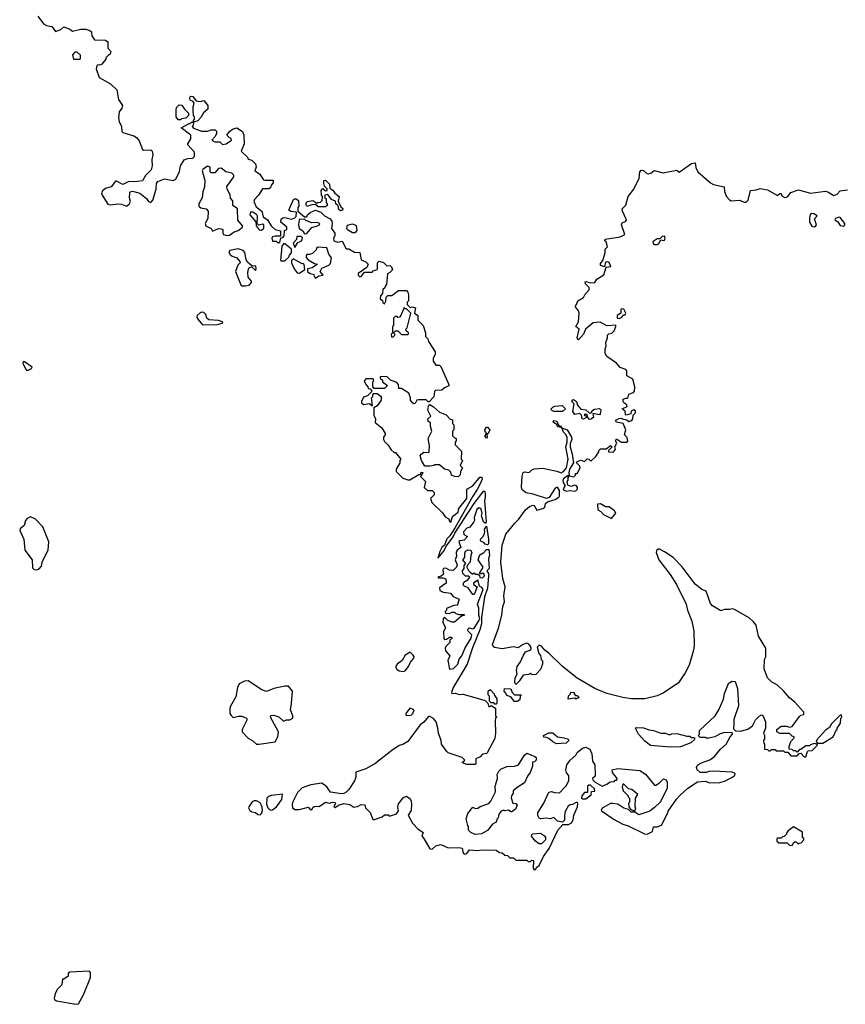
# Model space of a CAD drawing. Extents: x 2029826 to 2248070, y 228728 to 402406.
# Tile 196 of 256: x 2151916 to 2158637, y 339646 to 347665. Entities that reach past the tile are written whole.
import ezdxf

# ---------------------------------------------------------------- set-up
doc = ezdxf.new("R2010")
doc.units = 0

msp = doc.modelspace()

# ---------------------------------------------------------------- linework, layer by layer
at = {"layer": '0CON10XD'}
for points in [[(2152064.3, 347695), (2152111.3, 347631.3), (2152135, 347618), (2152178.3, 347608.3), (2152208.3, 347568.3), (2152250, 347585), (2152275, 347607.5), (2152325, 347587.5), (2152345, 347572.5), (2152415, 347587.5), (2152455, 347587.5), (2152487, 347577), (2152500, 347565), (2152503, 347533), (2152525, 347500), (2152615, 347497.5), (2152632.5, 347485), (2152633, 347433), (2152657.5, 347405), (2152652.5, 347385), (2152636.4, 347373.6), (2152617.5, 347355), (2152616.1, 347343.9), (2152585, 347302.5), (2152565, 347293.3), (2152552.5, 347297.5), (2152545, 347290), (2152540, 347265), (2152564.3, 347194.3), (2152655, 347143.8), (2152706.2, 347095), (2152719.2, 347015), (2152752.5, 346965), (2152748.6, 346945), (2152725.8, 346915), (2152720.8, 346865), (2152725.8, 346835), (2152744.2, 346795), (2152746.7, 346755), (2152756.1, 346746.1), (2152845, 346720), (2152865.8, 346705.8), (2152889.7, 346679.7), (2152915, 346607.5), (2152925, 346601.2), (2152985, 346606.2), (2152993.9, 346593.9), (2153000, 346565), (2152990.8, 346525), (2152994.2, 346475), (2152986.6, 346443.4), (2152940, 346395), (2152916.1, 346353.9), (2152874, 346346), (2152800, 346345), (2152755, 346322.5), (2152705, 346350), (2152695, 346350), (2152660, 346305), (2152615, 346290), (2152593.3, 346275), (2152583.3, 346255), (2152586.7, 346235), (2152635, 346162.5), (2152655, 346156.2), (2152715.7, 346164.3), (2152745, 346162.5), (2152785, 346146.7), (2152807.7, 346162.3), (2152818.8, 346185), (2152809.2, 346215), (2152812, 346255), (2152815.9, 346264.1), (2152835, 346268.6), (2152895, 346252.5), (2152947.6, 346207.6), (2152965, 346183.8), (2152985, 346176.7), (2153001.2, 346195), (2153026, 346285), (2153030.3, 346329.7), (2153041.9, 346348.1), (2153095, 346370), (2153165, 346354.2), (2153185, 346363.3), (2153216.7, 346425), (2153224, 346475), (2153256.1, 346523.9), (2153285, 346533.8), (2153325, 346536.7), (2153339.3, 346550.7), (2153338.8, 346585), (2153283.8, 346645), (2153283.8, 346655), (2153308.8, 346695), (2153310, 346725), (2153230, 346785), (2153295, 346820), (2153305, 346820), (2153315, 346830), (2153330, 346830), (2153330, 346845), (2153340, 346855), (2153340, 346875), (2153330, 346885), (2153327.5, 346925), (2153327.5, 346955), (2153337.5, 346985), (2153328.3, 346998.3), (2153305, 347010), (2153300, 347025), (2153303.6, 347036.4), (2153308.3, 347041.7), (2153325, 347040), (2153353, 347003), (2153385, 347000), (2153415, 347007.5), (2153446.7, 346965), (2153447.5, 346935), (2153413, 346907), (2153390.5, 346869.5), (2153365, 346842.5), (2153330, 346830), (2153327, 346803), (2153320, 346795), (2153330.7, 346780.7), (2153395, 346757.5), (2153445, 346757.5), (2153475, 346767.5), (2153507, 346767), (2153517, 346757), (2153517.5, 346735), (2153505, 346710), (2153480, 346685), (2153505, 346670), (2153545, 346670), (2153568.3, 346648.3), (2153597, 346653), (2153640, 346685), (2153638.3, 346698.3), (2153625, 346702.5), (2153602.5, 346725), (2153623.8, 346755), (2153653.3, 346775), (2153685, 346783.8), (2153730, 346755), (2153740, 346725), (2153742.5, 346655), (2153720, 346595), (2153770, 346545), (2153775, 346530), (2153805, 346520), (2153835, 346490), (2153842.5, 346465), (2153830, 346435), (2153869.3, 346409.3), (2153901.2, 346361.2), (2153915, 346356.7), (2153978.3, 346358.3), (2153980, 346335), (2153963, 346317), (2153957.5, 346295), (2153945, 346287.5), (2153893.6, 346286.4), (2153861.2, 346235), (2153828.7, 346201.3), (2153822.9, 346185), (2153841.3, 346141.3), (2153886, 346105), (2153899.3, 346059.3), (2153933.3, 346035), (2153963.3, 345985), (2153995, 345957.5), (2154040, 345945), (2154038.3, 345901.7), (2153995, 345902.5), (2153975, 345896.7), (2153967.5, 345885), (2153975, 345860), (2154005, 345860), (2154015, 345850), (2154035, 345850), (2154041.7, 345888.3), (2154058.3, 345891.7), (2154070, 345905), (2154071.7, 345948.3), (2154090, 345955), (2154090, 345975), (2154043.3, 346015), (2154045, 346040), (2154058.3, 346051.7), (2154075, 346053.3), (2154129.3, 346040.7), (2154155, 346050), (2154167, 346063), (2154168.3, 346098.3), (2154123.6, 346103.6), (2154107.5, 346115), (2154120, 346145)], [(2152405, 347342.5), (2152410, 347345), (2152410, 347375), (2152385, 347400), (2152365, 347400), (2152345, 347380), (2152355, 347342.5), (2152405, 347342.5)], [(2153225, 346850), (2153205, 346850), (2153190, 346875), (2153188.8, 346935), (2153196.4, 346953.6), (2153215, 346972.5), (2153235, 346967.5), (2153257.5, 346935), (2153290, 346905), (2153290, 346885), (2153268.3, 346861.7), (2153233, 346857), (2153225, 346850)], [(2153605, 345906.9), (2153625, 345911.4), (2153661.7, 345938.3), (2153695, 345947.5), (2153730, 345975), (2153730, 345985), (2153693, 346033), (2153690, 346125), (2153651.4, 346151.4), (2153650, 346190), (2153632.3, 346212.3), (2153628.8, 346238.8), (2153603.8, 346285), (2153603.3, 346306.7), (2153658.8, 346385), (2153660, 346400), (2153644.2, 346414.2), (2153595, 346426.2), (2153555, 346455.8), (2153535, 346452), (2153505, 346416.7), (2153475, 346417.5), (2153467.5, 346425), (2153466, 346465), (2153445, 346472.9), (2153406.7, 346445), (2153401.2, 346435), (2153422.9, 346355), (2153420, 346305), (2153405.8, 346264.2), (2153401.8, 346215), (2153374.6, 346165), (2153373.8, 346145), (2153391.7, 346131.7), (2153435, 346123.3), (2153449.5, 346105), (2153449.1, 346045), (2153426.2, 346005), (2153430.4, 345985), (2153474.4, 345965), (2153485, 345941.4), (2153535, 345963.1), (2153555, 345962.5), (2153569.1, 345955), (2153569.4, 345925), (2153576.4, 345916.4), (2153605, 345906.9)], [(2156287.5, 344395), (2156301.7, 344361.7), (2156320, 344355), (2156330, 344340), (2156372.5, 344325), (2156408.8, 344265), (2156411.2, 344245), (2156396.7, 344213.3), (2156396.1, 344186.1), (2156413, 344127), (2156423.3, 344055), (2156392.5, 344005), (2156387.5, 343975), (2156390, 343950), (2156427, 343943), (2156440, 343955), (2156441.7, 343968.3), (2156455, 343970), (2156480, 344015), (2156477.3, 344027.3), (2156450, 344055), (2156455, 344067.5), (2156485, 344076.7), (2156515, 344067.5), (2156535, 344087.5), (2156550, 344085), (2156565, 344070), (2156605, 344107.5), (2156630, 344145), (2156630, 344155), (2156645, 344170), (2156690, 344170), (2156725, 344197.5), (2156740, 344185), (2156710, 344155), (2156710, 344145), (2156746.1, 344143.9), (2156766.7, 344165), (2156760, 344185), (2156777.5, 344215), (2156767.5, 344235), (2156775, 344250), (2156813.9, 344223.9), (2156855, 344224), (2156867.3, 344232.7), (2156862.7, 344262.7), (2156840, 344285), (2156851.2, 344325), (2156827.5, 344375), (2156775, 344387.5), (2156767.5, 344395), (2156773.6, 344406.4), (2156795, 344417.5), (2156815, 344420), (2156823, 344413), (2156860, 344405), (2156875, 344393.3), (2156898.3, 344401.7), (2156907.5, 344415), (2156910, 344445), (2156928.3, 344461.7), (2156928.3, 344478.3), (2156915, 344487.5), (2156893.9, 344476.1), (2156890, 344455), (2156853.3, 344443.3), (2156847.5, 344447.5), (2156846.1, 344476.1), (2156820, 344495), (2156862.5, 344515), (2156859.3, 344529.3), (2156833.6, 344543.6), (2156827.5, 344555), (2156830, 344575), (2156851.7, 344581.7), (2156866.7, 344583.3), (2156873.6, 344616.4), (2156911.7, 344628.3), (2156921.7, 344638.3), (2156923.3, 344675), (2156907, 344737), (2156860, 344765), (2156857.5, 344805), (2156850, 344815), (2156803.6, 344833.6), (2156775, 344867.5), (2156695, 344922.5), (2156683, 344947), (2156682.5, 344985), (2156690, 345005), (2156687.5, 345035), (2156700, 345075), (2156700, 345095), (2156713, 345107), (2156737, 345113), (2156755, 345130), (2156770, 345165), (2156768.3, 345178.3), (2156695, 345172.5), (2156641.7, 345201.7), (2156585, 345196.7), (2156522.5, 345145), (2156507, 345103), (2156465, 345057.5), (2156453.6, 345073.6), (2156470, 345145), (2156443.3, 345165), (2156464, 345205), (2156470, 345275), (2156465, 345292.5), (2156440, 345325), (2156440, 345335), (2156450, 345345), (2156460, 345375), (2156505, 345402), (2156519.7, 345430.3), (2156552.5, 345465), (2156552.5, 345485), (2156522, 345515), (2156520.5, 345529.5), (2156525, 345533.3), (2156561.3, 345521.3), (2156597.5, 345525), (2156615, 345552.5), (2156672.3, 345587.7), (2156690.7, 345649.3), (2156727.5, 345655), (2156716.1, 345686.1), (2156705, 345693.3), (2156685, 345690), (2156677.5, 345652.5), (2156643.3, 345663.3), (2156645, 345680), (2156662.5, 345705), (2156682.5, 345765), (2156682.5, 345795), (2156700, 345815), (2156690, 345855), (2156680, 345865), (2156681.7, 345878.3), (2156804.3, 345895.7), (2156841.2, 345915), (2156814.3, 345995), (2156820.3, 346009.7), (2156847.3, 346022.7), (2156856, 346035), (2156822.5, 346105), (2156822, 346125), (2156851.2, 346155), (2156870.8, 346225), (2156915.8, 346285), (2156958.6, 346375), (2156964.4, 346425), (2156975, 346438.1), (2156995, 346438), (2157022.7, 346412.7), (2157035, 346408.8), (2157055, 346413.8), (2157082.5, 346437.5), (2157155, 346418), (2157265, 346440), (2157285, 346422.5), (2157385, 346493.3), (2157415, 346500), (2157420.7, 346460.7), (2157437, 346427), (2157540, 346335), (2157563.9, 346323.9), (2157650, 346305), (2157653.3, 346265), (2157671.2, 346225), (2157695, 346196.7), (2157709.3, 346190.7), (2157775, 346195.4), (2157815, 346178.6), (2157830.8, 346179.2), (2157846, 346195), (2157865.7, 346274.3), (2157910.6, 346279.4), (2157945, 346291.2), (2158005, 346280), (2158085, 346232.5), (2158105, 346250), (2158115, 346250), (2158121.7, 346231.7), (2158145, 346217.5), (2158166.4, 346223.6), (2158195, 346257.5), (2158255, 346280), (2158355, 346252.5), (2158475, 346267.5), (2158495, 346262.5), (2158545, 346232.5), (2158570, 346245), (2158595, 346270), (2158655, 346280)], [(2154528.3, 346108.3), (2154515, 346120), (2154508.3, 346148.3), (2154490, 346165), (2154488.3, 346188.3), (2154455, 346200), (2154425, 346240), (2154400, 346235), (2154400, 346215), (2154410, 346205), (2154410, 346175), (2154420, 346165), (2154418.3, 346151.7), (2154405, 346140), (2154345, 346140), (2154325, 346160), (2154295, 346156.7), (2154255, 346142.5), (2154247.5, 346155), (2154247, 346173), (2154260, 346185), (2154303.6, 346193.6), (2154335, 346170), (2154343, 346177), (2154365, 346180), (2154378.3, 346191.7), (2154380, 346225), (2154372.5, 346235), (2154370, 346275), (2154385, 346290), (2154405, 346270), (2154420, 346275), (2154418.3, 346288.3), (2154398.3, 346308.3), (2154391.7, 346331.7), (2154393.3, 346355), (2154405, 346358.8), (2154437.5, 346325), (2154441.7, 346291.7), (2154465, 346277.5), (2154482.3, 346252.3), (2154516.2, 346225), (2154508.3, 346188.3), (2154531.7, 346141.7), (2154547, 346127), (2154545, 346112.5), (2154528.3, 346108.3)], [(2154120, 346145), (2154145, 346200), (2154153, 346207), (2154167, 346207), (2154187, 346193), (2154187.5, 346145), (2154180, 346135), (2154180, 346105), (2154235, 346060), (2154255, 346060), (2154260, 346075), (2154280, 346095), (2154325, 346112.5), (2154367, 346097), (2154397, 346067), (2154443.9, 346043.9), (2154457.5, 346025), (2154460, 346005), (2154453.3, 345965), (2154481.2, 345925), (2154481.2, 345905), (2154471.2, 345885), (2154472.5, 345865), (2154505, 345852.5), (2154541.7, 345861.7), (2154575, 345800), (2154595, 345797.5), (2154640.7, 345770.7), (2154685, 345770), (2154695, 345710), (2154733.6, 345693.6), (2154752.5, 345675), (2154743, 345647), (2154671.7, 345598.3), (2154672.5, 345585), (2154685, 345570), (2154696.4, 345573.6), (2154722.5, 345607.5), (2154785, 345610), (2154795, 345620), (2154825, 345630), (2154830, 345635), (2154830, 345685), (2154843, 345697), (2154878.3, 345688.3), (2154905, 345660), (2154931.7, 345661.7), (2154943, 345653), (2154951.7, 345628.3), (2154930, 345605), (2154910, 345595), (2154901.7, 345508.3), (2154890, 345495), (2154888.3, 345481.7), (2154873, 345467), (2154870, 345435), (2154852.5, 345415), (2154851.7, 345391.7), (2154868.3, 345378.3), (2154871.7, 345361.7), (2154885, 345350), (2154897, 345373), (2154900, 345405), (2154911.7, 345418.3), (2154945, 345420), (2155000.7, 345459.3), (2155065, 345460), (2155076.7, 345446.7), (2155082.5, 345425), (2155080, 345375), (2155070, 345365), (2155070, 345345), (2155095, 345320), (2155115, 345327.5), (2155137, 345317), (2155130, 345275), (2155156.1, 345256.1), (2155158.3, 345218.3), (2155200, 345175), (2155220, 345115), (2155220, 345085), (2155237.5, 345065), (2155243.9, 345043.9), (2155299.3, 344959.3), (2155299.3, 344940.7), (2155282.5, 344905), (2155282.5, 344885), (2155305, 344850), (2155335, 344850), (2155345, 344840), (2155410, 344695), (2155408.3, 344681.7), (2155375, 344667.5), (2155351.7, 344648.3), (2155300, 344645), (2155293, 344637), (2155287, 344593), (2155248.3, 344551.7), (2155241.7, 344551.7), (2155225, 344570), (2155165, 344570), (2155150, 344565), (2155135, 344540), (2155125, 344537.5), (2155115, 344543.3), (2155096.7, 344565), (2155096.7, 344585), (2155083, 344623), (2155025, 344660), (2155001.7, 344661.7), (2155000, 344695), (2154985, 344710), (2154935, 344730), (2154907, 344757), (2154855, 344760), (2154850, 344755), (2154850, 344745), (2154868.3, 344728.3), (2154870, 344715), (2154910, 344685), (2154885, 344660), (2154801.7, 344661.7), (2154790, 344675), (2154790, 344715), (2154800, 344725), (2154795, 344740), (2154735, 344740), (2154720, 344725), (2154733.9, 344693.9), (2154750, 344675), (2154751.7, 344661.7), (2154768.3, 344658.3), (2154780, 344645), (2154780, 344635), (2154748.3, 344601.7), (2154715, 344590), (2154700, 344555), (2154700, 344545), (2154715, 344530), (2154765, 344540), (2154781.7, 344521.7), (2154788.3, 344521.7), (2154780, 344585), (2154790, 344595), (2154795, 344620), (2154825, 344620), (2154860, 344595), (2154860, 344565), (2154825, 344520), (2154800, 344505), (2154800, 344445), (2154812.5, 344415), (2154810, 344385), (2154865, 344340), (2154892.5, 344295), (2154892.5, 344285), (2154877.5, 344265), (2154877.5, 344245), (2154885, 344230), (2154915, 344200), (2154940.7, 344160.7), (2154965, 344140), (2154975, 344140), (2155020, 344085), (2155010, 344075), (2155010, 344055), (2154980, 344005), (2154980, 343985), (2154988.3, 343978.3), (2155035, 343930), (2155075, 343917.5), (2155091.7, 343918.3), (2155165, 343960), (2155178.3, 343961.7), (2155185, 343980), (2155198.3, 343978.3), (2155188.3, 343951.7), (2155180, 343945), (2155220, 343905), (2155210, 343855), (2155235, 343830), (2155275, 343830), (2155290, 343815), (2155290, 343795), (2155260, 343765), (2155271.7, 343731.7), (2155358.3, 343648.3), (2155380, 343615), (2155409.3, 343599.3), (2155415, 343580), (2155425, 343572.5), (2155440, 343620), (2155485, 343653.3), (2155490, 343685), (2155555.6, 343764.4), (2155557.5, 343835), (2155562.5, 343845), (2155605, 343868), (2155661.7, 343938.3), (2155678.3, 343938.3), (2155680, 343925), (2155670, 343895), (2155640.6, 343839.4), (2155604.5, 343785.5), (2155461.2, 343528.8), (2155418.3, 343461.7), (2155394.2, 343435.8), (2155373.8, 343386.2), (2155353.8, 343365), (2155337.5, 343335), (2155320, 343280), (2155367.1, 343332.9), (2155391.2, 343378.8), (2155445.8, 343454.2), (2155457.7, 343482.3), (2155615.8, 343725), (2155695, 343827.5), (2155702.5, 343822.5), (2155706.1, 343803.9), (2155706.7, 343775), (2155698.8, 343745), (2155712.5, 343575), (2155707.5, 343562.5), (2155692.5, 343575), (2155676.2, 343625), (2155680, 343645), (2155670, 343685), (2155655, 343688), (2155638, 343675), (2155615, 343610), (2155617.5, 343585), (2155612.5, 343575), (2155579.3, 343530.7), (2155555, 343523.8), (2155529.2, 343495), (2155532.9, 343472.9), (2155562.5, 343455), (2155535, 343426.7), (2155498.3, 343421.7), (2155490, 343415), (2155506.1, 343366.1), (2155478.8, 343345), (2155469.2, 343325), (2155472, 343295), (2155460, 343265), (2155477.5, 343225), (2155473.3, 343205), (2155445, 343178.8), (2155415, 343181.2), (2155385, 343198.6), (2155366.7, 343195), (2155360, 343185), (2155365, 343150), (2155348.3, 343131.7), (2155320, 343125), (2155325, 343120), (2155361.7, 343118.3), (2155385, 343110), (2155387.5, 343075), (2155335, 343037.5), (2155337, 343017), (2155363, 343003), (2155422.5, 342995), (2155445, 342967.5), (2155492.5, 342945), (2155477.5, 342895), (2155455, 342897.5), (2155391.7, 342868.3), (2155390, 342855), (2155380, 342845), (2155381.7, 342831.7), (2155415, 342827.5), (2155435, 342840), (2155455, 342840), (2155467.5, 342827.5), (2155490, 342820), (2155535, 342820), (2155537.5, 342815), (2155511.7, 342808.3), (2155455, 342757.5), (2155435, 342757.5), (2155400, 342775), (2155375, 342800), (2155363.8, 342786.2), (2155360, 342755), (2155382.5, 342715), (2155365, 342680), (2155370, 342625), (2155375, 342617.5), (2155390, 342620), (2155415, 342636.7), (2155430, 342635), (2155437.5, 342625), (2155417, 342613), (2155417, 342593), (2155385, 342560), (2155379.2, 342545), (2155382.5, 342525), (2155416.7, 342485), (2155401.9, 342445), (2155416.1, 342376.1), (2155448.3, 342381.7), (2155484.2, 342415), (2155493.2, 342456.8), (2155515.5, 342484.5), (2155541.7, 342548.3), (2155592.7, 342627.3), (2155595.7, 342655.7), (2155567.5, 342685), (2155563.3, 342695), (2155567.5, 342705), (2155575, 342712.5), (2155603.8, 342703.8), (2155615, 342708.8), (2155648.8, 342761.2), (2155662.5, 342785), (2155652.5, 342815), (2155653.3, 342873.3), (2155642.5, 342905), (2155688.8, 343025), (2155679.5, 343039.5), (2155660, 343050), (2155645, 343100), (2155610, 343075), (2155610, 343065), (2155640, 343045), (2155615, 342983.3), (2155605, 342983.3), (2155568, 343038), (2155532.5, 343055), (2155527.5, 343065), (2155532.5, 343085), (2155565, 343102.5), (2155580, 343125), (2155571.7, 343131.7), (2155545, 343133.3), (2155522.9, 343155), (2155520, 343175), (2155533.3, 343195), (2155535, 343220), (2155547.5, 343235), (2155522.5, 343265), (2155540, 343285), (2155538.8, 343321.2), (2155544.2, 343335.8), (2155565, 343347.5), (2155590, 343345), (2155596.2, 343323.8), (2155587.5, 343305), (2155583, 343247), (2155560, 343220), (2155557.5, 343205), (2155569.3, 343179.3), (2155585, 343162.5), (2155605, 343150), (2155615, 343160), (2155625, 343150), (2155645, 343150), (2155658.3, 343138.3), (2155662.5, 343122.5), (2155685, 343120), (2155700, 343135), (2155698.3, 343148.3), (2155686.2, 343156.2), (2155665, 343150), (2155660, 343155), (2155690, 343205), (2155647.5, 343265), (2155662.9, 343307.1), (2155695.6, 343324.4), (2155715, 343350), (2155735, 343350), (2155741.2, 343305), (2155733.3, 343275), (2155736.7, 343195), (2155720, 343175), (2155732.5, 343155), (2155733.3, 343135), (2155723.3, 343035), (2155701.2, 342965), (2155676.7, 342795), (2155676, 342745), (2155661.2, 342695), (2155602.2, 342547.8), (2155560, 342415), (2155443.8, 342225), (2155430, 342185), (2155435, 342177.5), (2155465, 342180), (2155495, 342170), (2155525, 342172.5), (2155705, 342120), (2155728.3, 342098.3), (2155735, 342070), (2155745, 342070), (2155755, 342080), (2155788.3, 342058.3), (2155790, 341995), (2155800, 341985), (2155790, 341975), (2155787.5, 341955), (2155790, 341855), (2155785, 341810), (2155722.5, 341695), (2155715, 341687.5), (2155685, 341682.5), (2155665, 341662.5), (2155630, 341645), (2155630, 341605), (2155625, 341600), (2155555, 341600), (2155521.7, 341611.7), (2155521.7, 341618.3), (2155540, 341635), (2155517, 341657), (2155405, 341693.3), (2155393.6, 341703.6), (2155350, 341765), (2155346.2, 341795), (2155324.3, 341854.3), (2155321.2, 341895), (2155306, 341946), (2155285, 341972.5), (2155255, 341990), (2155245, 341990), (2155205, 341942.5), (2155175, 341922.5), (2155075, 341787.5), (2155035, 341762.5), (2155005, 341752.5), (2154945, 341713.3), (2154806.4, 341603.6), (2154735, 341563.8), (2154652.9, 341537.1), (2154652.9, 341495), (2154642.1, 341465), (2154595.8, 341394.2), (2154575, 341372.2), (2154555, 341361.9), (2154535, 341360), (2154445, 341374.3), (2154416.8, 341416.8), (2154375, 341448), (2154285, 341433.8), (2154215, 341409.2), (2154178.9, 341371.1), (2154138.8, 341295), (2154133.8, 341275), (2154137.5, 341245), (2154155, 341232.5), (2154195, 341232.5), (2154265, 341250), (2154281.7, 341231.7), (2154295, 341230), (2154301.7, 341248.3), (2154313, 341257), (2154328.3, 341258.3)], [(2153885, 345950), (2153903.6, 345966.4), (2153903.6, 345993.6), (2153895, 346000), (2153861.7, 345991.7), (2153850, 346005), (2153852.5, 346065), (2153847.5, 346075), (2153815, 346097.5), (2153795, 346097.5), (2153790, 346075), (2153838.3, 346018.3), (2153840, 345985), (2153865, 345952.5), (2153885, 345950)], [(2154235, 345920), (2154255, 345923.3), (2154295, 345973.3), (2154340, 345985), (2154355, 345992.5), (2154360, 346005), (2154335, 346012.5), (2154295, 346010), (2154245, 346030), (2154235, 346040), (2154191.7, 346038.3), (2154186.7, 345993.3), (2154192.5, 345965), (2154220, 345945), (2154235, 345920)], [(2158385, 345977.7), (2158395, 345980.9), (2158402.5, 345995), (2158386.1, 346043.9), (2158407, 346067), (2158380, 346085), (2158363.6, 346086.4), (2158352, 346078), (2158345, 346050), (2158346.7, 346015), (2158364.3, 345984.3), (2158385, 345977.7)], [(2158625, 345984.6), (2158634.2, 345995), (2158632.9, 346005), (2158595, 346053.3), (2158585, 346056.7), (2158557.5, 346045), (2158552.5, 346035), (2158577.6, 346017.6), (2158595, 345989.4), (2158625, 345984.6)], [(2154645, 345930), (2154625, 345930), (2154585, 345952.5), (2154580, 345965), (2154585, 345992.5), (2154625, 346003.3), (2154655, 345987.5), (2154661.7, 345948.3), (2154645, 345930)], [(2154155, 345810), (2154180, 345850), (2154208.3, 345861.7), (2154217, 345873), (2154217.5, 345887.5), (2154208.3, 345898.3), (2154171.7, 345898.3), (2154170, 345875), (2154142.5, 345845), (2154155, 345810)], [(2157105, 345833.2), (2157118.8, 345841.2), (2157135, 345871.2), (2157155, 345865.5), (2157165, 345870), (2157171.5, 345885), (2157165, 345900.6), (2157145, 345900.5), (2157128.6, 345881.4), (2157105, 345880), (2157080, 345865), (2157071.5, 345855), (2157071.9, 345841.9), (2157084.1, 345834.1), (2157105, 345833.2)], [(2153755, 345496.2), (2153785, 345503.8), (2153803.3, 345525), (2153803.3, 345535), (2153777.3, 345567.3), (2153772.9, 345605), (2153777.7, 345632.3), (2153785, 345646.7), (2153805, 345652.5), (2153835, 345623.3), (2153842.5, 345635), (2153838.3, 345658.3), (2153805, 345660), (2153769.5, 345689.5), (2153759.1, 345709.1), (2153748.8, 345768.8), (2153735.4, 345785.4), (2153695, 345798.9), (2153626.7, 345785), (2153620, 345775), (2153626, 345755), (2153645, 345740), (2153685, 345726.7), (2153707.5, 345695), (2153710, 345685), (2153692.5, 345665), (2153672.5, 345615), (2153717.5, 345505), (2153727, 345497), (2153755, 345496.2)], [(2154075, 345700), (2154108.3, 345731.7), (2154113, 345747), (2154130, 345765), (2154130, 345795), (2154075, 345840), (2154065, 345840), (2154050.7, 345819.3), (2154040, 345705), (2154045, 345700), (2154075, 345700)], [(2154325, 345560), (2154351.2, 345578.8), (2154386.4, 345583.6), (2154362.5, 345615), (2154375, 345640), (2154433.6, 345666.4), (2154445, 345680), (2154453.3, 345725), (2154433.3, 345755), (2154417, 345807), (2154345, 345812.5), (2154332.5, 345805), (2154328.3, 345791.7), (2154298.8, 345761.2), (2154275, 345752), (2154255, 345752.5), (2154247.5, 345745), (2154249.3, 345729.3), (2154265, 345710), (2154315, 345680), (2154340, 345675), (2154297, 345643), (2154260, 345635), (2154260, 345615), (2154275, 345600), (2154309.3, 345589.3), (2154313, 345573), (2154325, 345560)], [(2154195, 345600), (2154238.3, 345631.7), (2154231.7, 345671.7), (2154225, 345680), (2154215, 345677.5), (2154142.5, 345717.5), (2154130, 345705), (2154130, 345685), (2154150, 345635), (2154175, 345602.5), (2154195, 345600)], [(2154955, 345080), (2154970, 345095), (2154970, 345105), (2154960, 345115), (2154975, 345130), (2154995, 345130), (2155025, 345100), (2155075, 345100), (2155080, 345105), (2155080, 345115), (2155061.7, 345131.7), (2155060, 345145), (2155070, 345155), (2155100, 345275), (2155065, 345310), (2155055, 345310), (2155045, 345320), (2155020, 345255), (2155008.3, 345241.7), (2154995, 345240), (2154988.3, 345248.3), (2154975, 345250), (2154960, 345235), (2154960, 345175), (2154950, 345165), (2154950, 345115), (2154940, 345105), (2154941.7, 345081.7), (2154955, 345080)], [(2153405, 345180), (2153525, 345183.8), (2153565, 345192.5), (2153570, 345195), (2153567.5, 345205), (2153535, 345216), (2153455, 345220), (2153440, 345235), (2153432.5, 345265), (2153415, 345280), (2153395, 345283.3), (2153385, 345278.8), (2153361.2, 345255), (2153358.8, 345245), (2153366.2, 345225), (2153405, 345180)], [(2156795, 345232.5), (2156815, 345240), (2156835, 345260), (2156845, 345260), (2156850, 345275), (2156835, 345307.5), (2156815, 345310), (2156810, 345305), (2156810, 345275), (2156780, 345255), (2156780, 345235), (2156795, 345232.5)], [(2151975, 344807.5), (2151985, 344810), (2152013.3, 344825), (2152016.4, 344835), (2151955, 344878.8), (2151945, 344880), (2151942.9, 344865), (2151965, 344818), (2151975, 344807.5)], [(2155485, 343942.5), (2155455, 343943.3), (2155430, 343955), (2155425, 343980), (2155410, 343995), (2155373, 344003), (2155335, 344040), (2155295, 344040), (2155287, 344033), (2155255, 344027.5), (2155215, 344030), (2155187.5, 344075), (2155177.5, 344115), (2155183.6, 344126.4), (2155205, 344142.5), (2155245, 344140), (2155250, 344145), (2155252.5, 344195), (2155241.2, 344255), (2155270, 344315), (2155260, 344355), (2155260, 344385), (2155245, 344390), (2155237.5, 344405), (2155240, 344415), (2155262.5, 344435), (2155237.5, 344485), (2155243, 344517), (2155255, 344530), (2155285, 344512.5), (2155335, 344467.5), (2155387, 344447), (2155421.7, 344411.7), (2155440, 344405), (2155440, 344375), (2155450, 344365), (2155450, 344325), (2155440, 344315), (2155440, 344275), (2155451.7, 344261.7), (2155470, 344255), (2155470, 344235), (2155460, 344225), (2155461.7, 344201.7), (2155511.7, 344151.7), (2155510, 344085), (2155520, 344075), (2155502.5, 344035), (2155520, 344015), (2155503.6, 343986.4), (2155502.5, 343957.5), (2155485, 343942.5)], [(2156335, 344473.3), (2156265, 344474), (2156244.3, 344484.3), (2156243.3, 344495), (2156255, 344510), (2156273, 344517), (2156331.7, 344521.7), (2156360, 344495), (2156335, 344473.3)], [(2156555, 344410), (2156540, 344425), (2156535, 344450), (2156511.7, 344448.3), (2156515, 344440), (2156528.3, 344438.3), (2156530, 344425), (2156505, 344412.5), (2156493.9, 344413.9), (2156490, 344445), (2156477, 344457), (2156435, 344450), (2156420, 344475), (2156430, 344535), (2156410, 344555), (2156415, 344570), (2156425, 344572.5), (2156450, 344555), (2156457.5, 344525), (2156485, 344492.5), (2156525, 344487.5), (2156555, 344460), (2156568.3, 344461.7), (2156582.5, 344485), (2156595, 344492.5), (2156635, 344497.5), (2156648.3, 344488.3), (2156642.5, 344455), (2156635, 344447.5), (2156581.7, 344458.3), (2156587.5, 344425), (2156565, 344412.5), (2156555, 344410)], [(2154328.3, 341258.3), (2154355, 341257.5), (2154405, 341293.3), (2154435, 341283.3), (2154465, 341292.5), (2154485, 341290), (2154487.5, 341285), (2154472.5, 341255), (2154485, 341247.5), (2154512, 341268), (2154555, 341280), (2154603.9, 341273.9), (2154635, 341252.5), (2154665, 341257.5), (2154695, 341272.5), (2154725, 341270), (2154730, 341245), (2154768.3, 341208.3), (2154791.7, 341151.7), (2154805, 341150), (2154867, 341173), (2154885, 341190), (2154915, 341190), (2154921.7, 341181.7), (2154935, 341180), (2154983.6, 341196.4), (2154999.3, 341220.7), (2154994, 341255), (2155000.7, 341279.3), (2155039.3, 341330.7), (2155065, 341342), (2155091.4, 341321.4), (2155101.9, 341301.9), (2155105.7, 341275.7), (2155102.2, 341225), (2155077.5, 341185), (2155115, 341120), (2155157.5, 341075), (2155200, 341045), (2155190, 341015), (2155207, 340997), (2155255, 340912.5), (2155275, 340910), (2155305, 340937.5), (2155345, 340947.5), (2155405, 340920), (2155495, 340922.5), (2155515, 340917.5), (2155521.7, 340911.7), (2155522.5, 340885), (2155535, 340867.5), (2155555, 340873.3), (2155577.5, 340902.5), (2155645, 340897.5), (2155675, 340902.5), (2155795, 340900), (2155822.5, 340882.5), (2155845, 340880), (2155865, 340860), (2155888.3, 340858.3), (2155905, 340840), (2155935, 340840), (2155955, 340820), (2156045, 340820), (2156055, 340810), (2156075, 340810), (2156085, 340820), (2156098.3, 340818.3), (2156097.5, 340755), (2156105, 340740), (2156115, 340743.3), (2156127.1, 340762.9), (2156144.4, 340775.6), (2156179.2, 340850.8), (2156226.2, 340915), (2156297.3, 341062.7), (2156338.8, 341111.2), (2156385, 341111.2), (2156407.5, 341125), (2156421.7, 341148.3), (2156427.5, 341185), (2156457.5, 341255), (2156460, 341285), (2156455, 341290), (2156445, 341290), (2156417, 341273), (2156398.3, 341271.7), (2156380.7, 341259.3), (2156357.5, 341215), (2156350, 341185), (2156350, 341145), (2156335, 341130), (2156295, 341137.5), (2156265, 341167.5), (2156235, 341157.5), (2156205, 341162.5), (2156157, 341157), (2156145, 341162.5), (2156133.9, 341183.9), (2156134.2, 341205.8), (2156183.8, 341285), (2156225, 341372.5), (2156245, 341380), (2156270.7, 341370.7), (2156311.7, 341368.3), (2156366.1, 341423.9), (2156387.5, 341465), (2156387, 341507), (2156367.5, 341535), (2156363.3, 341555), (2156370, 341595), (2156397.5, 341635), (2156442.5, 341675), (2156455, 341697.5), (2156498.3, 341731.7), (2156525, 341740), (2156557.5, 341725), (2156572.5, 341685), (2156580, 341625), (2156597.5, 341595), (2156600, 341515), (2156600, 341505), (2156580, 341485), (2156583, 341473), (2156600, 341455), (2156657, 341423), (2156695, 341437.5), (2156723, 341457), (2156755, 341460), (2156765, 341470), (2156778.3, 341471.7), (2156780, 341485), (2156743, 341533), (2156740, 341555), (2156785, 341566.7), (2156965, 341550), (2157009.3, 341519.3), (2157085, 341430), (2157095, 341430), (2157125, 341450), (2157158.3, 341481.7), (2157177.5, 341475), (2157186.7, 341455), (2157186.7, 341405), (2157132.5, 341295), (2157085, 341247.5), (2157045, 341220), (2156955, 341190), (2156925, 341210), (2156895, 341210), (2156872.5, 341232.5), (2156835, 341243.3), (2156786, 341276), (2156745, 341280), (2156725, 341280), (2156657, 341243), (2156650, 341225), (2156660, 341215), (2156755, 341150), (2156825, 341113.5), (2156869.8, 341099.8), (2157002.5, 341035), (2157025, 341032.5), (2157066.4, 341053.6), (2157075, 341090), (2157105, 341092.5), (2157140, 341105), (2157192.5, 341205), (2157195, 341220), (2157262.7, 341317.3), (2157291.7, 341348.3), (2157354.4, 341405.6), (2157435, 341456.7), (2157495, 341462.5), (2157535, 341450), (2157616.4, 341453.6), (2157655, 341462.5), (2157720, 341495), (2157738.3, 341511.7), (2157740, 341525), (2157715, 341537.5), (2157565, 341543.3), (2157525, 341542.5), (2157505, 341532.5), (2157455, 341532.5), (2157432.5, 341555), (2157426.7, 341575), (2157435, 341592.5), (2157459.3, 341610.7), (2157533.6, 341636.4), (2157572.5, 341665), (2157622.5, 341725), (2157666.7, 341765), (2157700, 341825), (2157720, 341845), (2157715, 341860), (2157645, 341857.5), (2157613, 341847), (2157575, 341823.3), (2157525, 341812.5), (2157505, 341812.5), (2157495, 341820), (2157455, 341820), (2157440, 341835), (2157450, 341845), (2157450, 341875), (2157577.5, 341995), (2157607.5, 342045), (2157645, 342130), (2157653.6, 342176.4), (2157685, 342257.5), (2157713.6, 342276.4), (2157740, 342275), (2157758.3, 342218.3), (2157766.4, 342076.4), (2157730, 341965), (2157730, 341925), (2157728.3, 341888.3), (2157743, 341873), (2157785, 341870), (2157845, 341887.5), (2157882.5, 341915), (2157905, 341962.5), (2157935, 341992.5), (2157955, 342002.5), (2157965, 341997.5), (2157987.5, 341945), (2157987.5, 341895), (2157972.5, 341855), (2157980, 341835), (2157980, 341805), (2157970, 341795), (2157973, 341773), (2157980, 341765), (2157980, 341725), (2158005, 341720), (2158015, 341710), (2158025, 341710), (2158035, 341720), (2158065, 341720), (2158075, 341710), (2158135, 341710), (2158145, 341700), (2158168.3, 341698.3), (2158195, 341670), (2158245, 341670), (2158261.7, 341688.3), (2158275, 341690), (2158301.7, 341661.7), (2158315, 341660), (2158330, 341705), (2158335, 341710), (2158368.3, 341711.7), (2158410, 341755), (2158398.3, 341768.3), (2158385, 341770), (2158355, 341760), (2158345, 341750), (2158315, 341750), (2158275, 341720), (2158265, 341720), (2158245, 341700), (2158235, 341710), (2158215, 341710), (2158205, 341720), (2158180, 341725), (2158180, 341745), (2158193, 341787), (2158220, 341815), (2158220, 341825), (2158205, 341830), (2158181.7, 341851.7), (2158105, 341852.5), (2158080, 341865), (2158080, 341885), (2158115, 341910), (2158155, 341910), (2158185, 341902.5), (2158205, 341907.5), (2158265, 341990), (2158275, 342000), (2158300, 342005), (2158300, 342025), (2158225, 342107.5), (2158182.3, 342142.3), (2158135, 342200), (2158085, 342243.8), (2158035, 342271.2), (2158003.8, 342305), (2157977, 342377), (2157980, 342455), (2157990, 342475), (2157990, 342545), (2157930, 342645), (2157912.5, 342735), (2157890.7, 342760.7), (2157855, 342792.5), (2157735, 342862.5), (2157715, 342867.5), (2157695, 342860), (2157655, 342860), (2157625, 342850), (2157555, 342890), (2157540.5, 342910.5), (2157505, 343010), (2157470, 343025), (2157415, 343067.5), (2157307.9, 343207.9), (2157235, 343286), (2157165, 343332), (2157125, 343353.3), (2157115, 343352.5), (2157099.3, 343340.7), (2157096.7, 343325), (2157120, 343265), (2157212, 343145), (2157263.8, 343065), (2157341.4, 342905), (2157352.5, 342855), (2157387, 342767), (2157404, 342685), (2157406, 342565), (2157400.5, 342529.5), (2157365, 342407.5), (2157334.1, 342345.9), (2157280, 342265), (2157155, 342178.8), (2157105, 342158.8), (2157005.9, 342134.1), (2156895, 342132.5), (2156825, 342143.8), (2156695, 342176.2), (2156598.8, 342218.8), (2156455, 342301.2), (2156335.8, 342395.8), (2156225, 342506.7), (2156190.7, 342530.7), (2156165, 342562.5), (2156145, 342570), (2156130, 342555), (2156143, 342503), (2156156.7, 342486.7), (2156162.5, 342455), (2156173, 342443), (2156173.3, 342415), (2156156.7, 342373.3), (2156117, 342333), (2156088.3, 342328.3), (2156075, 342340), (2156059.3, 342330.7), (2156015, 342325.8), (2155982.2, 342277.8), (2155955, 342251.2), (2155945.8, 342265.8), (2155950.5, 342305), (2155965.8, 342335), (2155960, 342365), (2155965, 342396.7), (2155993.3, 342435), (2156014, 342485), (2156034.4, 342515.6), (2156077.3, 342532.7), (2156080, 342545), (2156073.8, 342563.8), (2156060, 342580), (2156045, 342586.7), (2156015, 342576.2), (2155975, 342550), (2155935, 342556), (2155845, 342540.5), (2155782.6, 342552.6), (2155770.7, 342560.7), (2155765.5, 342575), (2155815, 342708.8), (2155840, 342815), (2155847.9, 342885), (2155863.5, 342925), (2155857.6, 342972.4), (2155867.5, 343045), (2155848.8, 343115), (2155833.6, 343246.4), (2155843.8, 343385), (2155874.3, 343475.7), (2155945.8, 343564.2), (2155975.7, 343594.3), (2156035, 343673.3), (2156065, 343698.8), (2156095, 343710), (2156105, 343707.5), (2156125, 343670), (2156175, 343682.9), (2156190.8, 343695), (2156197.5, 343725), (2156211.7, 343738.3), (2156275, 343756.2), (2156303.9, 343776.1), (2156311.7, 343788.3), (2156309.3, 343829.3), (2156295, 343857.5), (2156275, 343850), (2156225.6, 343774.4), (2156205, 343765.7), (2156095, 343800), (2156040.5, 343810.5), (2156006.9, 343835), (2156000.2, 343860.2), (2156007.7, 343945), (2156015, 343976.2), (2156025, 343982), (2156063.3, 343976.7), (2156085, 344000), (2156103, 344007), (2156175, 344013.3), (2156288.5, 343988.5), (2156325, 343973.8), (2156343.9, 343986.1), (2156367.5, 344015), (2156380, 344085), (2156363.3, 344185), (2156372.5, 344225), (2156372.5, 344265), (2156359.3, 344289.3), (2156342.5, 344305), (2156330, 344340), (2156295, 344352.5), (2156288.3, 344368.3), (2156262.5, 344385), (2156260, 344395), (2156265, 344400), (2156287.5, 344395)], [(2155715, 344257.5), (2155704, 344276), (2155720, 344295), (2155705, 344310), (2155703.8, 344325), (2155715, 344347.5), (2155725, 344347.5), (2155742.5, 344325), (2155730, 344295), (2155720, 344290), (2155722.5, 344265), (2155715, 344257.5)], [(2156435, 343823.8), (2156453.8, 343835), (2156456, 343856), (2156448, 343868), (2156435, 343873.3), (2156405, 343863.3), (2156377.5, 343875), (2156373.3, 343905), (2156380, 343915), (2156380, 343935), (2156390, 343950), (2156375, 343950), (2156343.6, 343926.4), (2156337.5, 343915), (2156340, 343895), (2156353.3, 343875), (2156353.3, 343865), (2156340, 343845), (2156343.3, 343835), (2156365, 343825.8), (2156395, 343830), (2156435, 343823.8)], [(2156735, 343602.5), (2156770, 343645), (2156757.5, 343665), (2156715, 343697.5), (2156685, 343697.5), (2156645, 343722.5), (2156620, 343720), (2156621.7, 343671.7), (2156648.3, 343658.3), (2156670, 343635), (2156735, 343602.5)], [(2152055, 343183.3), (2152075, 343192.5), (2152093.3, 343215), (2152102.5, 343255), (2152146.7, 343345), (2152153, 343413), (2152103.6, 343533.6), (2152045.9, 343595.9), (2152005, 343616.7), (2151977, 343603), (2151962.5, 343585), (2151952.5, 343545), (2151920.5, 343519.5), (2151916.2, 343505), (2151948.8, 343435), (2151958.8, 343345), (2152016.7, 343265), (2152021.2, 343201.2), (2152035, 343187.5), (2152055, 343183.3)], [(2155725, 343387.5), (2155705, 343393.3), (2155695, 343406.7), (2155673.8, 343413.8), (2155667.5, 343425), (2155667.5, 343435), (2155687.7, 343452.3), (2155698.6, 343471.4), (2155703.8, 343495), (2155700, 343515), (2155715, 343540), (2155733.3, 343435), (2155733, 343397), (2155725, 343387.5)], [(2155035, 342355.8), (2155055, 342361.2), (2155082.3, 342397.7), (2155097.8, 342432.2), (2155126, 342465), (2155128, 342475), (2155120.5, 342490.5), (2155095, 342512.5), (2155055, 342490), (2155028.6, 342445), (2154989.4, 342415), (2154975.8, 342395), (2154985.8, 342375), (2155005, 342362.2), (2155035, 342355.8)], [(2153865, 341763.3), (2153995, 341783.3), (2154018.8, 341825), (2154023.3, 341865), (2153957.5, 341985), (2153961.7, 341998.3), (2153985, 342000), (2154025, 341987.5), (2154065, 341952.5), (2154088.3, 341961.7), (2154115, 341962.5), (2154140, 341975), (2154140, 341995), (2154120, 342045), (2154130, 342095), (2154137.5, 342195), (2154105, 342236.7), (2154075, 342236.7), (2153985, 342216.7), (2153925, 342192.5), (2153886.4, 342206.4), (2153775, 342280), (2153745, 342278), (2153703.3, 342255), (2153690, 342225), (2153675, 342150), (2153632.5, 342075), (2153626.7, 342055), (2153627.5, 342015), (2153637, 341997), (2153655, 341982.5), (2153697, 341993), (2153725, 341992.5), (2153762.5, 341975), (2153766.7, 341965), (2153727.5, 341885), (2153727.5, 341865), (2153775, 341813.3), (2153815, 341791.2), (2153845, 341763.3), (2153865, 341763.3)], [(2155795, 342090), (2155785, 342090), (2155775, 342100), (2155755, 342100), (2155740, 342115), (2155740, 342155), (2155730, 342165), (2155730, 342195), (2155745, 342210), (2155780, 342175), (2155780, 342165), (2155800, 342135), (2155800, 342095), (2155795, 342090)], [(2155965, 342112.5), (2155943, 342113), (2155915, 342150), (2155881.7, 342161.7), (2155875, 342180), (2155860, 342195), (2155861.7, 342218.3), (2155915.7, 342215.7), (2155924, 342184), (2155945, 342166.7), (2156000, 342165), (2155990, 342155), (2155987.5, 342125), (2155965, 342112.5)], [(2156445, 342130), (2156435, 342140), (2156381.7, 342131.7), (2156383, 342157), (2156400, 342175), (2156401.7, 342188.3), (2156430, 342185), (2156430, 342175), (2156441.7, 342161.7), (2156455, 342160), (2156468.3, 342148.3), (2156465, 342140), (2156455, 342140), (2156445, 342130)], [(2155093, 341997), (2155105, 342002.5), (2155117.5, 342015), (2155127.5, 342045), (2155093.3, 342056.7), (2155060, 342015), (2155060, 342000), (2155093, 341997)], [(2158411.7, 341771.7), (2158455, 341773.3), (2158537.5, 341825), (2158561.7, 341878.3), (2158570, 341885), (2158570, 341895), (2158597.5, 341935), (2158600, 341975), (2158610, 341985), (2158605, 342000), (2158595, 342000), (2158525, 341930), (2158509.3, 341900.7), (2158475, 341877.5), (2158405, 341800), (2158400, 341785), (2158411.7, 341771.7)], [(2157215, 341740), (2157052.3, 341752.3), (2157005, 341788.8), (2156953.3, 341845), (2156930, 341895), (2156935, 341900), (2156995, 341896.7), (2157040.7, 341880.7), (2157075, 341876.7), (2157135, 341853.3), (2157173, 341853), (2157205, 341840), (2157225, 341847.5), (2157265, 341850), (2157348.3, 341828.3), (2157371.7, 341828.3), (2157385, 341820), (2157405, 341820), (2157410, 341815), (2157408.3, 341801.7), (2157380, 341775), (2157295, 341743.8), (2157215, 341740)], [(2156285, 341767.5), (2156255, 341782.5), (2156225, 341810), (2156205, 341820), (2156181.7, 341821.7), (2156180, 341835), (2156223, 341857), (2156255, 341856.7), (2156293, 341823), (2156346.4, 341816.4), (2156380, 341805), (2156387, 341793), (2156365, 341772.5), (2156285, 341767.5)], [(2155625, 341027.5), (2155590, 341045), (2155570, 341065), (2155570, 341095), (2155563, 341103), (2155550, 341155), (2155565, 341200), (2155605, 341250), (2155625, 341240), (2155645, 341243.3), (2155665, 341257.5), (2155735, 341282.5), (2155750.7, 341299.3), (2155788.8, 341375), (2155786.4, 341423.6), (2155806.7, 341485), (2155803.6, 341516.4), (2155817.5, 341545), (2155835, 341562.5), (2155885, 341583.3), (2155945, 341586.2), (2155977.5, 341595), (2156026.7, 341675), (2156045, 341692.5), (2156110, 341665), (2156120, 341655), (2156120, 341635), (2156108.3, 341621.7), (2156091.7, 341618.3), (2156090, 341585), (2156072.5, 341535), (2156050, 341505), (2156025, 341450), (2155965, 341412.5), (2155933.3, 341385), (2155932.5, 341365), (2155920, 341345), (2155917, 341327), (2155930, 341285), (2155955, 341280), (2155967, 341267), (2155952.5, 341235), (2155923, 341213), (2155913, 341213), (2155895, 341227.5), (2155865, 341222.5), (2155855, 341227.5), (2155835, 341220), (2155817.5, 341195), (2155812.5, 341165), (2155802.5, 341155), (2155795, 341130), (2155765, 341112.5), (2155725, 341062.5), (2155675, 341033.3), (2155625, 341027.5)], [(2156525, 341320), (2156568.3, 341351.7), (2156571.7, 341378.3), (2156597, 341383), (2156595, 341400), (2156561.7, 341431.7), (2156548.3, 341431.7), (2156538.3, 341421.7), (2156538.3, 341371.7), (2156515, 341370), (2156492.5, 341345), (2156490, 341325), (2156495, 341320), (2156525, 341320)], [(2156925, 341220), (2156932.5, 341245), (2156927.5, 341255), (2156930, 341325), (2156947.5, 341355), (2156900, 341395), (2156871.7, 341401.7), (2156835, 341440), (2156825, 341440), (2156820, 341415), (2156830, 341385), (2156870, 341345), (2156870, 341335), (2156880, 341325), (2156881.7, 341298.3), (2156872.5, 341275), (2156878.3, 341248.3), (2156891.7, 341231.7), (2156925, 341220)], [(2153875, 341190), (2153885, 341200), (2153893.3, 341225), (2153888.8, 341255), (2153875, 341287.5), (2153845, 341302.5), (2153825, 341302.5), (2153810, 341295), (2153782.5, 341255), (2153780, 341245), (2153790, 341225), (2153805, 341212.5), (2153835, 341207.5), (2153855, 341192.5), (2153875, 341190)], [(2153955, 341226.7), (2153975, 341230), (2154007, 341253), (2154050, 341315), (2154055, 341357.5), (2153965, 341346.7), (2153941.7, 341338.3), (2153927.5, 341325), (2153926.4, 341276.4), (2153936.1, 341246.1), (2153955, 341226.7)], [(2158205, 340940), (2158211.7, 340958.3), (2158225, 340970), (2158238.3, 340968.3), (2158255, 340950), (2158261.7, 340958.3), (2158278.3, 340961.7), (2158300, 340985), (2158300, 340995), (2158290, 341005), (2158288.3, 341048.3), (2158215, 341090), (2158171.7, 341058.3), (2158160, 341045), (2158158.3, 341031.7), (2158138.3, 341011.7), (2158125, 341010), (2158115, 341000), (2158085, 341000), (2158080, 340995), (2158080, 340975), (2158095, 340960), (2158165, 340960), (2158181.7, 340941.7), (2158205, 340940)], [(2156165, 340953.3), (2156145, 340953.8), (2156113.8, 340975), (2156083.8, 341015), (2156084.4, 341025.6), (2156093.8, 341035), (2156155, 341040), (2156188.5, 341018.5), (2156196.9, 341005), (2156195.6, 340985), (2156165, 340953.3)], [(2152375, 339645.7), (2152395, 339650), (2152435, 339723.8), (2152491.4, 339865), (2152493.8, 339903.8), (2152485, 339915.8), (2152325, 339907.5), (2152310, 339900), (2152310, 339875), (2152275, 339850), (2152265, 339850), (2152260, 339805), (2152220, 339765), (2152205, 339730), (2152198.1, 339695), (2152200.6, 339685), (2152215, 339673.6), (2152375, 339645.7)]]:
    msp.add_lwpolyline(points, dxfattribs=at)

doc.saveas('drawing.dxf')
